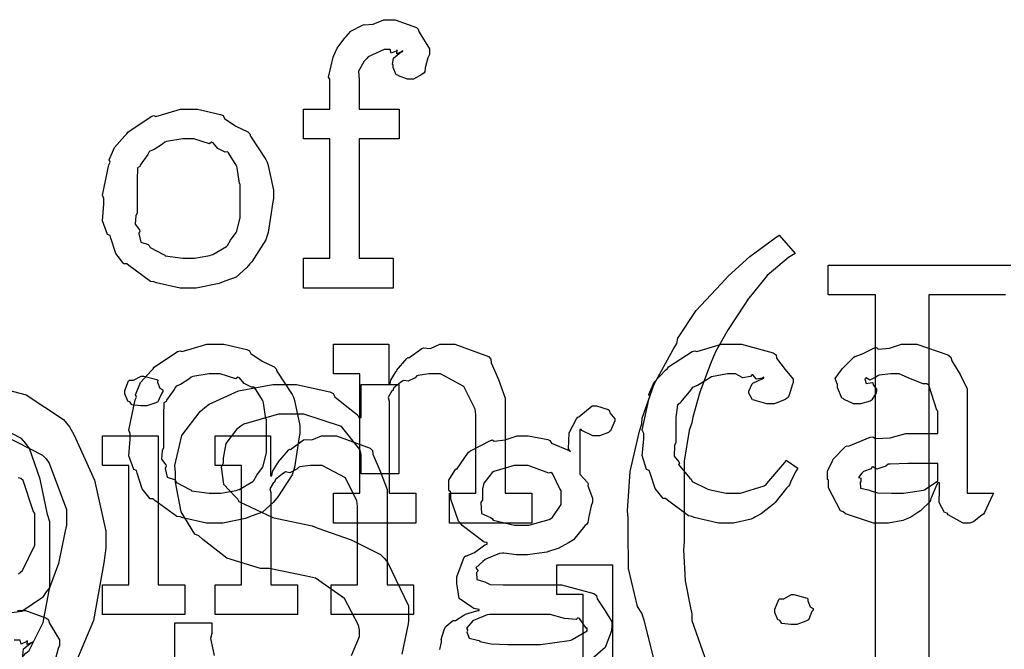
# Model space of a CAD drawing. Extents: x 0 to 8.5, y 0 to 11.
# Tile 232 of 256: x 6.205 to 6.664, y 4.806 to 5.1. Entities that reach past the tile are written whole.
import ezdxf

# ---------------------------------------------------------------- set-up
doc = ezdxf.new("R2010")
doc.units = 0
doc.layers.get('0').update_dxf_attribs({"linetype": 'CONTINUOUS'})

msp = doc.modelspace()

# ---------------------------------------------------------------- linework, layer by layer
at = {"color": 0}
for points in [[(6.33751, 4.98856), (6.34967, 4.98856), (6.34967, 5.04411), (6.33751, 5.04411), (6.33751, 5.058), (6.34967, 5.058), (6.34967, 5.07189), (6.34918, 5.07292), (6.35129, 5.08214), (6.35161, 5.08296), (6.35161, 5.08296), (6.35308, 5.08643), (6.35667, 5.09125), (6.35726, 5.09185), (6.35726, 5.09185), (6.35949, 5.09435), (6.3649, 5.09717), (6.36572, 5.0975), (6.36578, 5.09733), (6.3699, 5.09765), (6.37489, 5.09967), (6.37657, 5.09967), (6.38015, 5.09967), (6.39003, 5.09608), (6.3909, 5.09532), (6.39128, 5.09386), (6.39611, 5.08604), (6.39611, 5.08339), (6.3954, 5.08197), (6.39415, 5.07726), (6.39399, 5.07536), (6.39372, 5.07493), (6.39264, 5.07417), (6.38872, 5.07189), (6.38743, 5.07189), (6.3859, 5.07189), (6.38172, 5.07351), (6.38135, 5.07383), (6.38064, 5.07394), (6.37918, 5.07747), (6.37918, 5.07861), (6.37896, 5.07872), (6.37935, 5.08176), (6.38297, 5.08469), (6.38374, 5.0849), (6.38374, 5.08513), (6.38314, 5.08469), (6.38097, 5.08382), (6.38113, 5.08556), (6.38113, 5.08556), (6.38058, 5.08501), (6.37825, 5.08404), (6.37776, 5.08578), (6.37765, 5.08578), (6.375, 5.08578), (6.36762, 5.08236), (6.36703, 5.08165), (6.36578, 5.0804), (6.36307, 5.07568), (6.36333, 5.07172), (6.36333, 5.07036), (6.36333, 5.058), (6.382, 5.058), (6.382, 5.04411), (6.36333, 5.04411), (6.36333, 4.98856), (6.37918, 4.98856), (6.37918, 4.97467), (6.33751, 4.97467), (6.33751, 4.98856)], [(6.28401, 4.97467), (6.27994, 4.97467), (6.26893, 4.97706), (6.26774, 4.97749), (6.26622, 4.97775), (6.25603, 4.98508), (6.25515, 4.98594), (6.25385, 4.98594), (6.25011, 4.99067), (6.24778, 4.99794), (6.24735, 4.99918), (6.2461, 4.99957), (6.24387, 5.00597), (6.24451, 5.01378), (6.24451, 5.01633), (6.24387, 5.0179), (6.24685, 5.03201), (6.24735, 5.03326), (6.2469, 5.03435), (6.24935, 5.0401), (6.25429, 5.04563), (6.25515, 5.0465), (6.25564, 5.04725), (6.2665, 5.05453), (6.26774, 5.05496), (6.26872, 5.05458), (6.28017, 5.058), (6.28401, 5.058), (6.28803, 5.058), (6.29883, 5.0555), (6.30007, 5.05496), (6.30067, 5.0536), (6.30588, 5.05007), (6.31158, 5.04747), (6.31244, 5.0465), (6.31278, 5.04542), (6.31999, 5.03456), (6.32047, 5.03326), (6.32096, 5.03174), (6.32351, 5.02018), (6.32351, 5.01633), (6.32324, 5.01476), (6.32096, 5.00049), (6.32047, 4.99918), (6.31999, 4.99707), (6.31332, 4.98693), (6.31244, 4.98594), (6.31114, 4.98421), (6.30604, 4.97971), (6.30126, 4.97803), (6.30007, 4.97749), (6.29818, 4.97678), (6.28754, 4.97467), (6.28401, 4.97467)], [(6.28401, 4.98856), (6.28668, 4.98856), (6.29389, 4.98986), (6.29465, 4.99007), (6.29519, 4.99024), (6.30154, 4.99397), (6.30203, 4.99442), (6.30203, 4.99442), (6.30339, 4.9969), (6.30615, 5.00054), (6.30637, 5.00114), (6.30637, 5.00114), (6.30789, 5.00749), (6.30789, 5.0096), (6.30789, 5.02306), (6.30772, 5.02328), (6.30658, 5.03071), (6.30637, 5.03131), (6.30615, 5.0319), (6.30251, 5.0376), (6.30203, 5.03803), (6.30094, 5.03792), (6.29753, 5.03971), (6.29542, 5.04237), (6.29465, 5.04258), (6.29368, 5.04183), (6.2864, 5.04411), (6.28401, 5.04411), (6.28125, 5.04411), (6.27371, 5.04286), (6.27294, 5.04258), (6.27181, 5.04161), (6.26785, 5.03917), (6.26594, 5.03847), (6.26557, 5.03803), (6.26503, 5.03694), (6.26144, 5.03196), (6.26124, 5.03131), (6.26014, 5.0306), (6.25993, 5.02496), (6.25993, 5.02306), (6.25993, 5.0096), (6.25933, 5.00851), (6.25911, 5.00435), (6.26101, 5.00179), (6.26124, 5.00114), (6.26079, 5.00011), (6.26172, 4.99604), (6.26508, 4.99496), (6.26557, 4.99442), (6.266, 4.99349), (6.27219, 4.99035), (6.27294, 4.99007), (6.273, 4.98969), (6.28125, 4.98856), (6.28401, 4.98856)], [(6.29628, 4.86518), (6.29221, 4.86518), (6.28119, 4.86757), (6.28, 4.868), (6.27849, 4.86828), (6.26828, 4.8756), (6.26742, 4.87646), (6.26611, 4.87646), (6.26237, 4.88118), (6.26004, 4.88846), (6.2596, 4.88971), (6.25836, 4.89008), (6.25613, 4.89649), (6.25678, 4.90429), (6.25678, 4.90685), (6.25613, 4.90842), (6.25911, 4.92253), (6.2596, 4.92378), (6.25917, 4.92486), (6.26161, 4.93061), (6.26654, 4.93614), (6.26742, 4.93701), (6.2679, 4.93778), (6.27875, 4.94504), (6.28, 4.94547), (6.28097, 4.9451), (6.29243, 4.94851), (6.29628, 4.94851), (6.30029, 4.94851), (6.31108, 4.94601), (6.31233, 4.94547), (6.31293, 4.94412), (6.31814, 4.9406), (6.32383, 4.93799), (6.32471, 4.93701), (6.32503, 4.93593), (6.33225, 4.92507), (6.33274, 4.92378), (6.33322, 4.92225), (6.33578, 4.91069), (6.33578, 4.90685), (6.3355, 4.90528), (6.33322, 4.891), (6.33274, 4.88971), (6.33225, 4.88758), (6.32557, 4.87744), (6.32471, 4.87646), (6.3234, 4.87472), (6.31831, 4.87022), (6.31353, 4.86854), (6.31233, 4.868), (6.31044, 4.86729), (6.29981, 4.86518), (6.29628, 4.86518)], [(6.3514, 4.87907), (6.36376, 4.87907), (6.36376, 4.93463), (6.3514, 4.93463), (6.3514, 4.94851), (6.37722, 4.94851), (6.37722, 4.92985), (6.37788, 4.92985), (6.37788, 4.92985), (6.37815, 4.93181), (6.38053, 4.9356), (6.38092, 4.93614), (6.38081, 4.93619), (6.38558, 4.94179), (6.38612, 4.94222), (6.3865, 4.94206), (6.39258, 4.9465), (6.39328, 4.94678), (6.39328, 4.94678), (6.39654, 4.94656), (6.40093, 4.94851), (6.4024, 4.94851), (6.40799, 4.94851), (6.42361, 4.94276), (6.42475, 4.94157), (6.42486, 4.93983), (6.42828, 4.93197), (6.43147, 4.92339), (6.43147, 4.92051), (6.43147, 4.87907), (6.44385, 4.87907), (6.44385, 4.86518), (6.40543, 4.86518), (6.40543, 4.87907), (6.41781, 4.87907), (6.41781, 4.91575), (6.41737, 4.91818), (6.41211, 4.92882), (6.40121, 4.93463), (6.39763, 4.93463), (6.39578, 4.93463), (6.39085, 4.93392), (6.39025, 4.93375), (6.38949, 4.93289), (6.38618, 4.93121), (6.38417, 4.93164), (6.38374, 4.93137), (6.38265, 4.93061), (6.37956, 4.92811), (6.37929, 4.92731), (6.37918, 4.92703), (6.37842, 4.92638), (6.37685, 4.92367), (6.37744, 4.92199), (6.37744, 4.92139), (6.37744, 4.87907), (6.38981, 4.87907), (6.38981, 4.86518), (6.3514, 4.86518), (6.3514, 4.87907)], [(6.535, 4.86518), (6.53082, 4.86518), (6.51947, 4.86774), (6.51828, 4.86822), (6.51687, 4.86849), (6.50694, 4.87582), (6.50613, 4.87668), (6.50493, 4.87663), (6.50119, 4.88124), (6.49897, 4.88846), (6.49854, 4.88971), (6.49729, 4.89008), (6.49528, 4.8966), (6.49593, 4.90429), (6.49593, 4.90685), (6.49528, 4.90847), (6.49826, 4.92275), (6.49875, 4.92399), (6.49832, 4.92503), (6.50087, 4.93083), (6.50608, 4.93636), (6.507, 4.93722), (6.50749, 4.93793), (6.51856, 4.94504), (6.51981, 4.94547), (6.52072, 4.9451), (6.53222, 4.94851), (6.53608, 4.94851), (6.54144, 4.94851), (6.55626, 4.94439), (6.55757, 4.94353), (6.55772, 4.94194), (6.56185, 4.93674), (6.5656, 4.93224), (6.5656, 4.93072), (6.56506, 4.92942), (6.56386, 4.92524), (6.56315, 4.92372), (6.56278, 4.92333), (6.56185, 4.92269), (6.55681, 4.92074), (6.55518, 4.92074), (6.55322, 4.92074), (6.54779, 4.92219), (6.54736, 4.92247), (6.54665, 4.92264), (6.54497, 4.92562), (6.54497, 4.9266), (6.54497, 4.9266), (6.54639, 4.93007), (6.54671, 4.93028), (6.54671, 4.93028), (6.55138, 4.93257), (6.55192, 4.93267), (6.55192, 4.93311), (6.55132, 4.93261), (6.54839, 4.93218), (6.54682, 4.93414), (6.54628, 4.93419), (6.54574, 4.93349), (6.54215, 4.93283), (6.53874, 4.93463), (6.5376, 4.93463), (6.53489, 4.93463), (6.52756, 4.93321), (6.52675, 4.93289), (6.52539, 4.93186), (6.52094, 4.92931), (6.51899, 4.92854), (6.5185, 4.92811), (6.51768, 4.92703), (6.51318, 4.92165), (6.51286, 4.92096), (6.51161, 4.92031), (6.5109, 4.91428), (6.5109, 4.91228), (6.5109, 4.90272), (6.51031, 4.90136), (6.51019, 4.89638), (6.51232, 4.89372), (6.51264, 4.89296), (6.51221, 4.89247), (6.51747, 4.88612), (6.51807, 4.88558), (6.51844, 4.88456), (6.5255, 4.88113), (6.52632, 4.88081), (6.52632, 4.88075), (6.53429, 4.87907), (6.53694, 4.87907), (6.54096, 4.87907), (6.55203, 4.88254), (6.553, 4.88319), (6.55322, 4.88357), (6.56174, 4.89333), (6.56233, 4.89447), (6.56776, 4.89079), (6.56689, 4.88943), (6.56461, 4.88504), (6.56381, 4.88292), (6.56342, 4.88232), (6.56244, 4.8814), (6.55713, 4.87478), (6.55647, 4.87408), (6.55501, 4.87294), (6.55057, 4.86942), (6.54801, 4.868), (6.54715, 4.86757), (6.54596, 4.86697), (6.53771, 4.86518), (6.535, 4.86518)], [(6.60769, 4.86518), (6.60297, 4.86518), (6.58996, 4.86951), (6.58882, 4.87039), (6.58757, 4.87088), (6.58208, 4.88162), (6.58208, 4.88514), (6.58154, 4.88542), (6.58149, 4.88932), (6.58371, 4.89382), (6.58404, 4.89447), (6.58393, 4.89458), (6.59, 4.90076), (6.59076, 4.90121), (6.59125, 4.90099), (6.60146, 4.90511), (6.60271, 4.90533), (6.60385, 4.90457), (6.61068, 4.90494), (6.618, 4.90685), (6.6205, 4.90685), (6.63286, 4.90685), (6.63286, 4.91726), (6.63254, 4.91781), (6.62869, 4.92936), (6.62788, 4.93007), (6.62603, 4.93007), (6.62022, 4.93235), (6.61486, 4.93463), (6.61312, 4.93463), (6.61111, 4.93463), (6.60568, 4.93408), (6.60508, 4.93397), (6.60444, 4.93321), (6.60129, 4.93181), (6.59956, 4.93283), (6.59924, 4.93267), (6.59924, 4.93246), (6.59896, 4.93213), (6.5995, 4.93018), (6.60238, 4.93072), (6.60271, 4.9305), (6.60286, 4.92958), (6.60444, 4.92751), (6.60444, 4.92681), (6.60417, 4.92583), (6.60226, 4.92258), (6.60183, 4.92225), (6.6014, 4.92188), (6.59685, 4.92074), (6.59532, 4.92074), (6.59369, 4.92074), (6.58925, 4.92275), (6.58882, 4.92312), (6.58826, 4.92333), (6.58621, 4.92839), (6.58621, 4.93007), (6.58604, 4.93007), (6.58518, 4.93251), (6.588, 4.93647), (6.58838, 4.93701), (6.58865, 4.93739), (6.59381, 4.94243), (6.59446, 4.94287), (6.59446, 4.94282), (6.59814, 4.94417), (6.60346, 4.94678), (6.60444, 4.947), (6.60514, 4.94624), (6.61035, 4.94661), (6.616, 4.94851), (6.61789, 4.94851), (6.62315, 4.94851), (6.63764, 4.94347), (6.63894, 4.94243), (6.63938, 4.94081), (6.64339, 4.93431), (6.64654, 4.92774), (6.64654, 4.92551), (6.64654, 4.87907), (6.6589, 4.87907), (6.65847, 4.87815), (6.65462, 4.87001), (6.65414, 4.86931), (6.65294, 4.86849), (6.64953, 4.86572), (6.64774, 4.86518), (6.64719, 4.86518), (6.64469, 4.86518), (6.63775, 4.86897), (6.63721, 4.86974), (6.63601, 4.87011), (6.63357, 4.87472), (6.63374, 4.88043), (6.63374, 4.88232), (6.63374, 4.88385), (6.63286, 4.88385), (6.63232, 4.88286), (6.62993, 4.87728), (6.62961, 4.87668), (6.62929, 4.87522), (6.62532, 4.87125), (6.62483, 4.87082), (6.62369, 4.87011), (6.62028, 4.86789), (6.61817, 4.86697), (6.61746, 4.86669), (6.6166, 4.86632), (6.60992, 4.86518), (6.60769, 4.86518)], [(6.26307, 4.91976), (6.26167, 4.91976), (6.25749, 4.92025), (6.25667, 4.92144), (6.25635, 4.92171), (6.25558, 4.92188), (6.25418, 4.92535), (6.25418, 4.92649), (6.25418, 4.92692), (6.25418, 4.92692), (6.25597, 4.93137), (6.25635, 4.93169), (6.25635, 4.93169), (6.25831, 4.93169), (6.26188, 4.93365), (6.26307, 4.93365), (6.26307, 4.93365), (6.26921, 4.93201), (6.26958, 4.93169), (6.26947, 4.93083), (6.27056, 4.928), (6.27197, 4.92719), (6.27197, 4.92692), (6.27197, 4.92649), (6.27143, 4.92572), (6.27024, 4.92307), (6.26981, 4.92193), (6.26958, 4.92171), (6.26867, 4.92122), (6.26443, 4.91976), (6.26307, 4.91976)], [(6.29628, 4.87907), (6.29893, 4.87907), (6.30615, 4.88037), (6.30692, 4.88058), (6.30746, 4.88075), (6.31381, 4.8845), (6.31429, 4.88493), (6.31429, 4.88493), (6.31565, 4.88743), (6.31842, 4.89106), (6.31863, 4.89165), (6.31863, 4.89165), (6.32015, 4.898), (6.32015, 4.90012), (6.32015, 4.91357), (6.31999, 4.91379), (6.31885, 4.92122), (6.31863, 4.92182), (6.31842, 4.92242), (6.31478, 4.92811), (6.31429, 4.92854), (6.31321, 4.92844), (6.30979, 4.93024), (6.30767, 4.93289), (6.30692, 4.93311), (6.30593, 4.93235), (6.29867, 4.93463), (6.29628, 4.93463), (6.29351, 4.93463), (6.28597, 4.93338), (6.28521, 4.93311), (6.28407, 4.93213), (6.28011, 4.92969), (6.27821, 4.92899), (6.27783, 4.92854), (6.27729, 4.92746), (6.27371, 4.92247), (6.27349, 4.92182), (6.2724, 4.92111), (6.27219, 4.91547), (6.27219, 4.91357), (6.27219, 4.90012), (6.2716, 4.89903), (6.27138, 4.89486), (6.27328, 4.89231), (6.27349, 4.89165), (6.27306, 4.89063), (6.27399, 4.88656), (6.27735, 4.88547), (6.27783, 4.88493), (6.27826, 4.884), (6.28444, 4.88086), (6.28521, 4.88058), (6.28526, 4.88021), (6.29351, 4.87907), (6.29628, 4.87907)], [(6.24376, 4.83643), (6.25613, 4.83643), (6.25613, 4.89199), (6.24376, 4.89199), (6.24376, 4.90587), (6.26981, 4.90587), (6.26981, 4.83643), (6.28217, 4.83643), (6.28217, 4.82254), (6.24376, 4.82254), (6.24376, 4.83643)], [(6.29628, 4.83643), (6.30865, 4.83643), (6.30865, 4.89199), (6.29628, 4.89199), (6.29628, 4.90587), (6.3221, 4.90587), (6.3221, 4.88721), (6.32275, 4.88721), (6.32275, 4.88721), (6.32303, 4.88917), (6.32542, 4.89296), (6.32579, 4.8935), (6.32568, 4.89356), (6.33046, 4.89914), (6.331, 4.89958), (6.33138, 4.89942), (6.33746, 4.90386), (6.33817, 4.90414), (6.33817, 4.90414), (6.34142, 4.90392), (6.34581, 4.90587), (6.34728, 4.90587), (6.35286, 4.90587), (6.36849, 4.90012), (6.36963, 4.89893), (6.36974, 4.89719), (6.37315, 4.88932), (6.37636, 4.88075), (6.37636, 4.87788), (6.37636, 4.83643), (6.38872, 4.83643), (6.38872, 4.82254), (6.35032, 4.82254), (6.35032, 4.83643), (6.36268, 4.83643), (6.36268, 4.8731), (6.36225, 4.87554), (6.35699, 4.88618), (6.34608, 4.89199), (6.3425, 4.89199), (6.34065, 4.89199), (6.33572, 4.89128), (6.33513, 4.89111), (6.33436, 4.89025), (6.33106, 4.88857), (6.32904, 4.889), (6.32861, 4.88872), (6.32753, 4.88797), (6.32443, 4.88547), (6.32417, 4.88465), (6.32406, 4.88439), (6.32329, 4.88374), (6.32172, 4.88103), (6.32232, 4.87935), (6.32232, 4.87875), (6.32232, 4.83643), (6.33469, 4.83643), (6.33469, 4.82254), (6.29628, 4.82254), (6.29628, 4.83643)], [(6.43901, 4.86421), (6.44243, 4.86421), (6.45193, 4.86675), (6.45269, 4.86724), (6.45324, 4.86757), (6.45747, 4.87386), (6.45747, 4.87592), (6.45747, 4.88026), (6.45682, 4.88103), (6.45344, 4.88824), (6.45269, 4.88872), (6.45171, 4.8884), (6.44217, 4.89199), (6.43901, 4.89199), (6.4356, 4.89199), (6.42611, 4.88926), (6.42535, 4.88872), (6.42443, 4.88747), (6.4215, 4.88379), (6.42079, 4.88118), (6.42079, 4.88026), (6.42079, 4.87592), (6.42008, 4.87468), (6.42036, 4.86957), (6.42458, 4.86778), (6.42535, 4.86724), (6.42583, 4.86649), (6.43571, 4.86421), (6.43901, 4.86421)], [(6.61356, 4.87907), (6.61697, 4.87907), (6.62625, 4.88053), (6.62722, 4.88081), (6.62717, 4.88097), (6.63286, 4.88476), (6.63286, 4.88601), (6.63286, 4.89296), (6.62201, 4.89296), (6.61897, 4.89296), (6.61068, 4.89264), (6.60986, 4.89253), (6.60878, 4.89165), (6.60449, 4.89031), (6.60271, 4.89139), (6.60226, 4.89122), (6.60189, 4.8904), (6.59836, 4.88926), (6.59814, 4.88906), (6.59754, 4.88846), (6.59597, 4.88639), (6.59706, 4.88612), (6.59706, 4.88601), (6.59706, 4.8845), (6.59668, 4.88406), (6.59694, 4.88146), (6.60064, 4.88064), (6.6014, 4.88037), (6.6014, 4.88037), (6.60487, 4.87924), (6.61139, 4.87907), (6.61356, 4.87907)], [(6.56592, 4.81793), (6.56451, 4.81793), (6.56033, 4.81842), (6.55951, 4.81961), (6.55919, 4.81988), (6.55843, 4.82004), (6.55701, 4.82351), (6.55701, 4.82465), (6.55701, 4.82508), (6.55701, 4.82508), (6.55881, 4.82954), (6.55919, 4.82986), (6.55919, 4.82986), (6.56114, 4.82986), (6.56472, 4.83182), (6.56592, 4.83182), (6.56592, 4.83182), (6.57206, 4.83018), (6.57243, 4.82986), (6.57232, 4.829), (6.5734, 4.82617), (6.57482, 4.82536), (6.57482, 4.82508), (6.57482, 4.82465), (6.57428, 4.82389), (6.57308, 4.82124), (6.57264, 4.8201), (6.57243, 4.81988), (6.5715, 4.81939), (6.56728, 4.81793), (6.56592, 4.81793)], [(6.41385, 4.81515), (6.41351, 4.81451), (6.41456, 4.81158), (6.41851, 4.81065), (6.41949, 4.81039), (6.41954, 4.80994), (6.42492, 4.80886), (6.43257, 4.80865), (6.43511, 4.80865), (6.44293, 4.80865), (6.44781, 4.80865), (6.46126, 4.81049), (6.46246, 4.81082), (6.46262, 4.81099), (6.46962, 4.81494), (6.46962, 4.81625), (6.46913, 4.81614), (6.46599, 4.82075), (6.46528, 4.82101), (6.46442, 4.82026), (6.4591, 4.82064), (6.45231, 4.82254), (6.45008, 4.82254), (6.42404, 4.82254), (6.42296, 4.82238), (6.41661, 4.81982), (6.41624, 4.8195), (6.41553, 4.81868), (6.41342, 4.81614), (6.41385, 4.81543), (6.41385, 4.81515)]]:
    msp.add_lwpolyline(points, close=True, dxfattribs=at)
for points in [[(6.50054, 4.80263), (6.4961, 4.81988), (6.49507, 4.82324), (6.49306, 4.82633), (6.48888, 4.84407), (6.48876, 4.86165), (6.48876, 4.86751), (6.48833, 4.87082), (6.48969, 4.88921), (6.49397, 4.90793), (6.49507, 4.91135), (6.49517, 4.91401), (6.50082, 4.9299), (6.50965, 4.94607), (6.51133, 4.94889), (6.51188, 4.95128), (6.52035, 4.96414), (6.53185, 4.97651), (6.5339, 4.97863), (6.53526, 4.98019), (6.54542, 4.98931), (6.55697, 4.99794), (6.55908, 4.99924), (6.56646, 4.99078), (6.56337, 4.98888), (6.55339, 4.98053), (6.54639, 4.97179), (6.54476, 4.96972), (6.54269, 4.96669), (6.53521, 4.9554), (6.52957, 4.94532), (6.52849, 4.94282), (6.52707, 4.93935), (6.52214, 4.92617), (6.51882, 4.91456), (6.51828, 4.91178), (6.51714, 4.90826), (6.51481, 4.89404), (6.51481, 4.88217), (6.51481, 4.87815), (6.51481, 4.85644), (6.51454, 4.85281), (6.51525, 4.83832), (6.51768, 4.82563), (6.51828, 4.82281), (6.51828, 4.81972), (6.52735, 4.79422)], [(6.66699, 4.77701), (6.58192, 4.77701), (6.58192, 4.7909), (6.58192, 4.7909), (6.60385, 4.7909), (6.60385, 4.97146), (6.58192, 4.97146), (6.58192, 4.98535), (6.66699, 4.98535)], [(6.66439, 4.97146), (6.62879, 4.97146), (6.62879, 4.7909), (6.62879, 4.7909), (6.66439, 4.7909)], [(6.18983, 4.92979), (6.20822, 4.92486), (6.22564, 4.91336), (6.22846, 4.91004), (6.23058, 4.90614), (6.24007, 4.88514), (6.24539, 4.86139), (6.24539, 4.8534), (6.24442, 4.84668), (6.23969, 4.81976), (6.23128, 4.79986), (6.22846, 4.79656), (6.22493, 4.79286), (6.20785, 4.78119), (6.18978, 4.77701)], [(6.35986, 4.80344), (6.36361, 4.81228), (6.36361, 4.81521), (6.36307, 4.81765), (6.35661, 4.83008), (6.34299, 4.83951), (6.33886, 4.84039), (6.3215, 4.84407), (6.31739, 4.84392), (6.30171, 4.84874), (6.29058, 4.85753), (6.28874, 4.85926), (6.28683, 4.86003), (6.28043, 4.87044), (6.27789, 4.88422), (6.27789, 4.88878), (6.2775, 4.89199), (6.28076, 4.90593), (6.28928, 4.91715), (6.29156, 4.91894), (6.29351, 4.92051), (6.30718, 4.92671), (6.32314, 4.92979), (6.32844, 4.92979), (6.33415, 4.92979), (6.34972, 4.92622), (6.35124, 4.92546), (6.35206, 4.92399), (6.35764, 4.91943), (6.36263, 4.91558), (6.36317, 4.91439), (6.36426, 4.91439), (6.36426, 4.92979), (6.38183, 4.92979), (6.38183, 4.88813), (6.36426, 4.88813), (6.36426, 4.89703), (6.36367, 4.89947), (6.35519, 4.9101), (6.33757, 4.9159), (6.33171, 4.9159), (6.32585, 4.9159), (6.30968, 4.91124), (6.30826, 4.91026), (6.30632, 4.90869), (6.30122, 4.90224), (6.30003, 4.8954), (6.30003, 4.89312), (6.29904, 4.89117), (6.30013, 4.88331), (6.30561, 4.87756), (6.30675, 4.87642), (6.3074, 4.87517), (6.32324, 4.86774), (6.32519, 4.86729), (6.34147, 4.86382), (6.34418, 4.86279), (6.3596, 4.85736), (6.37326, 4.85058), (6.37511, 4.84885), (6.37663, 4.84694), (6.38639, 4.82661), (6.38639, 4.81976), (6.38624, 4.81819), (6.38331, 4.80414)], [(6.40104, 4.80632), (6.40169, 4.80974), (6.40169, 4.81082), (6.40153, 4.81087), (6.40294, 4.81543), (6.40321, 4.81581), (6.40321, 4.81581), (6.40381, 4.817), (6.40668, 4.81944), (6.40712, 4.81972), (6.40712, 4.81972), (6.40821, 4.81982), (6.41222, 4.82232), (6.41276, 4.82254), (6.41292, 4.82275), (6.41872, 4.82438), (6.41928, 4.82449), (6.41928, 4.82493), (6.41683, 4.82531), (6.41004, 4.83008), (6.40886, 4.83697), (6.40886, 4.83925), (6.40881, 4.84017), (6.41228, 4.84924), (6.41297, 4.84988), (6.41308, 4.84972), (6.41704, 4.85151), (6.42199, 4.85508), (6.42296, 4.85531), (6.42296, 4.85618), (6.4216, 4.85622), (6.41135, 4.8641), (6.4106, 4.86507), (6.40961, 4.86604), (6.40603, 4.87625), (6.40603, 4.87961), (6.40522, 4.88037), (6.40517, 4.88519), (6.40799, 4.88971), (6.40842, 4.89046), (6.40881, 4.89031), (6.41439, 4.89817), (6.41515, 4.89871), (6.41531, 4.89876), (6.42458, 4.90365), (6.42557, 4.90392), (6.42626, 4.90326), (6.43147, 4.90392), (6.43696, 4.90587), (6.43881, 4.90587), (6.44217, 4.90587), (6.45128, 4.90408), (6.45226, 4.90369), (6.45301, 4.9024), (6.46115, 4.89903), (6.46181, 4.89849), (6.46083, 4.89979), (6.46115, 4.90722), (6.46468, 4.91374), (6.46528, 4.91456), (6.46576, 4.91471), (6.4719, 4.91976), (6.47396, 4.91976), (6.47396, 4.91976), (6.47939, 4.91813), (6.47982, 4.91781), (6.48008, 4.91656), (6.48242, 4.91379), (6.48242, 4.91282), (6.48204, 4.91174), (6.48042, 4.90815), (6.48004, 4.90782), (6.47949, 4.90733), (6.47532, 4.90587), (6.47396, 4.90587), (6.47217, 4.90587), (6.46718, 4.90826), (6.46679, 4.90869), (6.46615, 4.90869), (6.46615, 4.88917), (6.46625, 4.88792), (6.46972, 4.88411), (6.47006, 4.88351), (6.46983, 4.88254), (6.472, 4.87679), (6.472, 4.87483), (6.4714, 4.87326), (6.47032, 4.86817), (6.46983, 4.8654), (6.4694, 4.86464), (6.46853, 4.86388), (6.46322, 4.85736), (6.46246, 4.85682), (6.46089, 4.8559), (6.45611, 4.85331), (6.45301, 4.85238), (6.45204, 4.85206), (6.45085, 4.85161), (6.44179, 4.85032), (6.43881, 4.85032), (6.43664, 4.85032), (6.43078, 4.85107), (6.43012, 4.85118), (6.42871, 4.85097), (6.42269, 4.84853), (6.4221, 4.84814), (6.42096, 4.84728), (6.41775, 4.84424), (6.41862, 4.8431), (6.41862, 4.84272), (6.41808, 4.84207), (6.41813, 4.83892), (6.42133, 4.838), (6.42188, 4.83772), (6.42188, 4.83772), (6.42443, 4.83658), (6.43044, 4.83643), (6.43251, 4.83643), (6.45226, 4.83643), (6.45768, 4.83643), (6.47276, 4.83231), (6.47396, 4.83143), (6.47428, 4.82986), (6.47803, 4.82433), (6.48112, 4.81912), (6.48112, 4.81733), (6.48085, 4.81494), (6.47797, 4.80713), (6.47206, 4.80208)], [(6.19314, 4.79432), (6.20622, 4.80231), (6.20806, 4.80458), (6.20975, 4.80572), (6.21625, 4.81885), (6.21935, 4.8355), (6.21935, 4.84104), (6.21935, 4.86578), (6.21821, 4.86914), (6.21485, 4.88564), (6.2099, 4.89996), (6.20806, 4.90224), (6.20606, 4.90451), (6.18408, 4.9159)], [(6.19835, 4.90587), (6.21593, 4.89686), (6.21756, 4.89501), (6.21907, 4.89301), (6.22711, 4.87142), (6.22711, 4.86421), (6.22624, 4.86083), (6.22336, 4.84636), (6.21913, 4.83501), (6.21756, 4.83317), (6.21588, 4.83051), (6.20622, 4.82389), (6.19547, 4.82254)], [(6.20475, 4.84153), (6.20583, 4.8425), (6.20665, 4.84304), (6.21235, 4.85487), (6.21235, 4.85878), (6.21235, 4.86963), (6.21153, 4.87088), (6.20692, 4.88493), (6.20583, 4.8859), (6.20454, 4.88629)], [(6.46778, 4.7856), (6.46778, 4.83182), (6.4554, 4.83182), (6.4554, 4.84571), (6.48144, 4.84571), (6.48144, 4.7346)], [(6.20432, 4.82443), (6.2079, 4.82443), (6.21778, 4.82086), (6.21864, 4.8201), (6.21903, 4.81863), (6.22385, 4.81082), (6.22385, 4.80817), (6.22314, 4.80675), (6.2219, 4.80203)], [(6.27746, 4.77701), (6.27746, 4.81868), (6.29482, 4.81868), (6.29482, 4.81369), (6.29422, 4.81136), (6.29585, 4.8035)], [(6.20671, 4.8035), (6.20708, 4.80653), (6.21072, 4.80946), (6.21149, 4.80968), (6.21149, 4.8099), (6.21089, 4.80946), (6.20871, 4.8086), (6.20888, 4.81033), (6.20888, 4.81033), (6.20833, 4.80979), (6.206, 4.80881), (6.20551, 4.81054), (6.2054, 4.81054), (6.20275, 4.81054)]]:
    msp.add_lwpolyline(points, dxfattribs=at)

doc.saveas('drawing.dxf')
